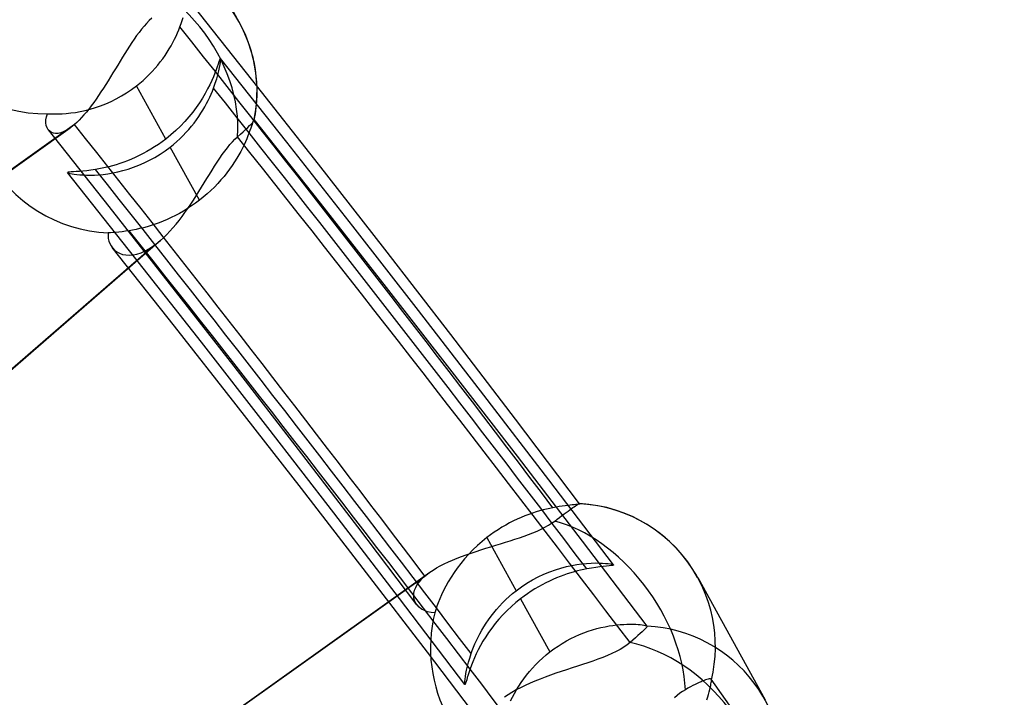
# Model space of a CAD drawing. Header units: millimetres. Extents: x -192 to 186, y -241 to 236.
# Tile 81 of 87: x 112.5 to 120.37, y 81.87 to 87.29. Entities that reach past the tile are written whole.
import ezdxf

# ---------------------------------------------------------------- set-up
doc = ezdxf.new("R2010")
doc.units = ezdxf.units.MM
doc.layers.add('MAIN-1', color=7, linetype='Continuous')
doc.layers.add('MAIN-2', color=7, linetype='Continuous')

msp = doc.modelspace()

# ---------------------------------------------------------------- linework, layer by layer
at = {"layer": 'MAIN-1'}
for centre, major_axis, start_param, end_param in [((-0.5, -0.433), (106.0539, -122.4605), 0.713724, 3.466968), ((-4.75, -4.1136), (-100.4893, 116.0351), -2.427868, -0.857072)]:
    msp.add_ellipse(centre, major_axis=major_axis, ratio=0.75, start_param=start_param, end_param=end_param, dxfattribs=at)
at = {"layer": 'MAIN-2'}
for p, q in [((113.7156, 88.2452), (114.2543, 87.267)), ((114.362, 86.8013), (113.8336, 87.4677)), ((113.5541, 87.301), (113.5332, 87.281)), ((113.7969, 87.2825), (113.8044, 87.3069)), ((113.4724, 87.2125), (113.4527, 87.1873)), ((113.4924, 87.2366), (113.4724, 87.2125)), ((113.5126, 87.2594), (113.4924, 87.2366)), ((113.5332, 87.281), (113.5126, 87.2594)), ((113.7594, 87.1827), (113.7696, 87.207)), ((113.7696, 87.207), (113.7789, 87.2309)), ((113.7789, 87.2309), (113.7885, 87.2571)), ((113.7885, 87.2571), (113.7969, 87.2825)), ((113.4142, 87.134), (113.3952, 87.1062)), ((113.4333, 87.1611), (113.4142, 87.134)), ((113.4527, 87.1873), (113.4333, 87.1611)), ((113.723, 87.107), (113.7361, 87.1326)), ((113.7361, 87.1326), (113.7482, 87.1578)), ((113.7482, 87.1578), (113.7594, 87.1827)), ((113.3575, 87.0483), (113.3387, 87.0183)), ((113.3763, 87.0776), (113.3575, 87.0483)), ((113.3952, 87.1062), (113.3763, 87.0776)), ((113.6775, 87.029), (113.6937, 87.0551)), ((113.6937, 87.0551), (113.7089, 87.0811)), ((113.7089, 87.0811), (113.723, 87.107)), ((113.3199, 86.9879), (113.3011, 86.9571)), ((113.3387, 87.0183), (113.3199, 86.9879)), ((113.6225, 86.9508), (113.6419, 86.9767)), ((113.6419, 86.9767), (113.6602, 87.0028)), ((113.6602, 87.0028), (113.6775, 87.029)), ((114.0989, 86.9738), (114.0952, 86.9643)), ((114.1016, 86.9788), (114.0989, 86.9738)), ((114.1033, 86.9793), (114.1016, 86.9788)), ((114.6339, 86.3096), (114.1033, 86.9794)), ((114.1042, 86.9746), (114.1033, 86.9793)), ((114.104, 86.9648), (114.1042, 86.9746)), ((113.2633, 86.8948), (113.2443, 86.8634)), ((113.2823, 86.926), (113.2633, 86.8948)), ((113.3011, 86.9571), (113.2823, 86.926)), ((113.5581, 86.8751), (113.5806, 86.9)), ((113.5806, 86.9), (113.6021, 86.9252)), ((113.6021, 86.9252), (113.6225, 86.9508)), ((114.0773, 86.9125), (114.0687, 86.8886)), ((114.0845, 86.9334), (114.0773, 86.9125)), ((114.0904, 86.9508), (114.0845, 86.9334)), ((114.0899, 86.8799), (114.0956, 86.9072)), ((114.0952, 86.9643), (114.0904, 86.9508)), ((114.0956, 86.9072), (114.0998, 86.9307)), ((114.0998, 86.9307), (114.1025, 86.9501)), ((114.1025, 86.9501), (114.104, 86.9648)), ((113.2252, 86.8322), (113.2061, 86.8012)), ((113.2443, 86.8634), (113.2252, 86.8322)), ((113.4846, 86.8034), (113.5101, 86.8267)), ((113.5101, 86.8267), (113.5346, 86.8506)), ((113.5346, 86.8506), (113.5581, 86.8751)), ((114.0469, 86.833), (114.0335, 86.802)), ((114.0586, 86.862), (114.0469, 86.833)), ((114.0687, 86.8886), (114.0586, 86.862)), ((114.062, 86.7802), (114.0733, 86.816)), ((114.0733, 86.816), (114.0825, 86.8493)), ((114.0825, 86.8493), (114.0899, 86.8799)), ((113.1677, 86.7405), (113.1484, 86.7108)), ((113.1869, 86.7706), (113.1677, 86.7405)), ((113.2061, 86.8012), (113.1869, 86.7706)), ((113.3929, 86.7307), (113.4315, 86.7593)), ((113.4315, 86.7593), (113.4584, 86.7809)), ((113.6656, 86.3342), (113.4315, 86.7593)), ((113.4584, 86.7809), (113.4846, 86.8034)), ((114.001, 86.7349), (113.9816, 86.6992)), ((114.0182, 86.7692), (114.001, 86.7349)), ((114.0335, 86.802), (114.0182, 86.7692)), ((114.0393, 86.7186), (114.0486, 86.7425)), ((114.0486, 86.7425), (114.062, 86.7802)), ((114.8876, 86.1328), (114.362, 86.8013)), ((113.129, 86.6819), (113.1095, 86.6536)), ((113.1484, 86.7108), (113.129, 86.6819)), ((113.229, 86.6354), (113.2709, 86.6561)), ((113.2709, 86.6561), (113.3125, 86.679)), ((113.3125, 86.679), (113.3532, 86.7039)), ((113.3532, 86.7039), (113.3929, 86.7307)), ((113.9601, 86.6626), (113.9363, 86.6253)), ((113.9816, 86.6992), (113.9601, 86.6626)), ((114.0058, 86.644), (114.0179, 86.6693)), ((114.0179, 86.6693), (114.029, 86.6942)), ((114.029, 86.6942), (114.0393, 86.7186)), ((113.0705, 86.5997), (113.051, 86.5745)), ((113.0623, 86.5738), (113.1035, 86.5862)), ((113.09, 86.6262), (113.0705, 86.5997)), ((113.1095, 86.6536), (113.09, 86.6262)), ((113.1035, 86.5862), (113.1452, 86.6005)), ((113.1452, 86.6005), (113.187, 86.6169)), ((113.187, 86.6169), (113.229, 86.6354)), ((113.9102, 86.5875), (113.8818, 86.5496)), ((113.9363, 86.6253), (113.9102, 86.5875)), ((113.9634, 86.5664), (113.9785, 86.5925)), ((113.9785, 86.5925), (113.9926, 86.6184)), ((113.9926, 86.6184), (114.0058, 86.644)), ((112.7085, 86.4875), (112.7124, 86.5117)), ((112.7124, 86.5117), (112.7202, 86.5372)), ((112.7202, 86.5372), (112.7466, 86.5359)), ((112.7466, 86.5359), (112.775, 86.5353)), ((112.775, 86.5353), (112.8051, 86.5355)), ((112.8051, 86.5355), (112.8372, 86.5368)), ((112.8372, 86.5368), (112.8711, 86.5392)), ((112.8711, 86.5392), (112.9066, 86.5429)), ((112.9066, 86.5429), (112.9437, 86.5481)), ((112.9437, 86.5481), (112.9821, 86.5549)), ((112.9931, 86.5064), (112.9741, 86.4864)), ((112.9821, 86.5549), (113.0217, 86.5634)), ((113.0123, 86.5277), (112.9931, 86.5064)), ((113.0316, 86.5504), (113.0123, 86.5277)), ((113.0217, 86.5634), (113.0623, 86.5738)), ((113.051, 86.5745), (113.0316, 86.5504)), ((113.8512, 86.5119), (113.8182, 86.4746)), ((113.8818, 86.5496), (113.8512, 86.5119)), ((113.9115, 86.4879), (113.9298, 86.514)), ((113.9298, 86.514), (113.9471, 86.5403)), ((113.9471, 86.5403), (113.9634, 86.5664)), ((106.546, 81.9026), (112.9013, 86.4232)), ((112.9366, 86.4512), (106.5855, 81.9335)), ((112.7082, 86.4648), (112.7085, 86.4875)), ((112.7113, 86.4438), (112.7082, 86.4648)), ((112.7176, 86.4251), (112.7113, 86.4438)), ((112.7271, 86.4091), (112.7176, 86.4251)), ((112.9011, 86.4231), (112.8753, 86.4064)), ((112.9069, 86.4273), (112.9011, 86.4231)), ((112.9127, 86.4317), (112.9069, 86.4273)), ((112.9186, 86.4363), (112.9127, 86.4317)), ((112.9246, 86.4411), (112.9186, 86.4363)), ((112.9306, 86.446), (112.9246, 86.4411)), ((112.9366, 86.4512), (112.9306, 86.446)), ((112.9553, 86.468), (112.9366, 86.4512)), ((112.9741, 86.4864), (112.9553, 86.468)), ((113.7831, 86.4378), (113.7456, 86.4018)), ((113.8182, 86.4746), (113.7831, 86.4378)), ((113.8502, 86.4111), (113.8716, 86.4364)), ((113.8716, 86.4364), (113.8921, 86.462)), ((113.8921, 86.462), (113.9115, 86.4879)), ((114.3046, 86.4105), (114.3221, 86.4271)), ((114.3221, 86.4271), (114.3369, 86.4417)), ((114.3369, 86.4417), (114.3489, 86.4542)), ((114.3455, 86.4204), (114.3389, 86.402)), ((114.3513, 86.4371), (114.3455, 86.4204)), ((114.3489, 86.4542), (114.3584, 86.4649)), ((114.3563, 86.4518), (114.3513, 86.4371)), ((114.3606, 86.4644), (114.3563, 86.4518)), ((114.3584, 86.4649), (114.3659, 86.4742)), ((114.3643, 86.4747), (114.3606, 86.4644)), ((114.3673, 86.4827), (114.3643, 86.4747)), ((114.3659, 86.4742), (114.3709, 86.4819)), ((114.3697, 86.4882), (114.3673, 86.4827)), ((114.3715, 86.4911), (114.3697, 86.4882)), ((114.3709, 86.4819), (114.3732, 86.4875)), ((114.3729, 86.4912), (114.3715, 86.4911)), ((114.9032, 85.8209), (114.3728, 86.4912)), ((114.3729, 86.4911), (114.3729, 86.4912)), ((114.373, 86.4909), (114.3729, 86.4911)), ((114.3731, 86.4908), (114.373, 86.4909)), ((114.3732, 86.4906), (114.3731, 86.4908)), ((114.3732, 86.4905), (114.3732, 86.4906)), ((114.3732, 86.4903), (114.3732, 86.4905)), ((114.3733, 86.4899), (114.3732, 86.4903)), ((114.3732, 86.4875), (114.3733, 86.488)), ((114.3734, 86.4895), (114.3733, 86.4899)), ((114.3733, 86.488), (114.3734, 86.4885)), ((114.3734, 86.489), (114.3734, 86.4895)), ((114.3734, 86.4885), (114.3734, 86.489)), ((112.7385, 86.397), (112.7271, 86.4091)), ((113.2134, 85.7951), (112.7284, 86.4074)), ((112.7522, 86.3877), (112.7385, 86.397)), ((112.7681, 86.3817), (112.7522, 86.3877)), ((112.786, 86.3791), (112.7681, 86.3817)), ((112.8059, 86.3801), (112.786, 86.3791)), ((112.8275, 86.3849), (112.8059, 86.3801)), ((112.8508, 86.3937), (112.8275, 86.3849)), ((112.8753, 86.4064), (112.8508, 86.3937)), ((113.7064, 86.3672), (113.6656, 86.3342)), ((113.7456, 86.4018), (113.7064, 86.3672)), ((113.7796, 86.3377), (113.8041, 86.3617)), ((113.8041, 86.3617), (113.8277, 86.3861)), ((113.8277, 86.3861), (113.8502, 86.4111)), ((114.2196, 86.334), (114.2399, 86.3527)), ((114.2399, 86.3527), (114.2629, 86.3728)), ((114.2629, 86.3728), (114.2847, 86.3923)), ((114.2847, 86.3923), (114.3046, 86.4105)), ((114.323, 86.3605), (114.3136, 86.3377)), ((114.3314, 86.382), (114.323, 86.3605)), ((114.3389, 86.402), (114.3314, 86.382)), ((113.5772, 86.2718), (113.5466, 86.2527)), ((113.6072, 86.2917), (113.5772, 86.2718)), ((113.6367, 86.3125), (113.6072, 86.2917)), ((113.6656, 86.3342), (113.6367, 86.3125)), ((113.6614, 86.241), (113.7008, 86.2702)), ((113.7008, 86.2702), (113.7278, 86.2918)), ((113.9349, 85.8451), (113.7008, 86.2702)), ((113.7278, 86.2918), (113.7541, 86.3143)), ((113.7541, 86.3143), (113.7796, 86.3377)), ((114.1381, 86.2386), (114.1584, 86.2653)), ((114.1584, 86.2653), (114.1789, 86.2903)), ((114.1789, 86.2903), (114.1993, 86.3132)), ((114.1993, 86.3132), (114.2196, 86.334)), ((114.2791, 86.2628), (114.2652, 86.2361)), ((114.2917, 86.2887), (114.2791, 86.2628)), ((114.3032, 86.3137), (114.2917, 86.2887)), ((114.3136, 86.3377), (114.3032, 86.3137)), ((115.1617, 85.6378), (114.6339, 86.3096)), ((113.4227, 86.1875), (113.3918, 86.1738)), ((113.4537, 86.2021), (113.4227, 86.1875)), ((113.4847, 86.2179), (113.4537, 86.2021)), ((113.5157, 86.2348), (113.4847, 86.2179)), ((113.5466, 86.2527), (113.5157, 86.2348)), ((113.5365, 86.1651), (113.579, 86.1883)), ((113.579, 86.1883), (113.6208, 86.2137)), ((113.6208, 86.2137), (113.6614, 86.241)), ((114.0974, 86.1809), (114.1177, 86.2104)), ((114.1177, 86.2104), (114.1381, 86.2386)), ((114.2502, 86.2087), (114.2338, 86.1808)), ((114.2652, 86.2361), (114.2502, 86.2087)), ((113.1841, 86.1066), (113.1567, 86.1007)), ((113.2122, 86.1134), (113.1841, 86.1066)), ((113.241, 86.1211), (113.2122, 86.1134)), ((113.2703, 86.1297), (113.241, 86.1211)), ((113.3001, 86.1392), (113.2703, 86.1297)), ((113.3304, 86.1497), (113.3001, 86.1392)), ((113.361, 86.1613), (113.3304, 86.1497)), ((113.3918, 86.1738), (113.361, 86.1613)), ((113.3655, 86.0947), (113.408, 86.109)), ((113.408, 86.109), (113.4508, 86.1255)), ((113.4508, 86.1255), (113.4937, 86.1442)), ((113.4937, 86.1442), (113.5365, 86.1651)), ((114.0364, 86.0857), (114.0568, 86.1183)), ((114.0568, 86.1183), (114.0771, 86.1501)), ((114.0771, 86.1501), (114.0974, 86.1809)), ((114.1972, 86.1237), (114.1768, 86.0947)), ((114.2162, 86.1524), (114.1972, 86.1237)), ((114.2338, 86.1808), (114.2162, 86.1524)), ((115.4173, 85.4531), (114.8876, 86.1328)), ((112.8817, 86.0684), (112.8809, 86.0665)), ((112.8809, 86.0665), (112.8843, 86.0643)), ((113.4174, 85.3893), (112.881, 86.0663)), ((112.8871, 86.0699), (112.8817, 86.0684)), ((112.8843, 86.0643), (112.8915, 86.0618)), ((112.8969, 86.0712), (112.8871, 86.0699)), ((112.8915, 86.0618), (112.9025, 86.0591)), ((112.9109, 86.0723), (112.8969, 86.0712)), ((112.9025, 86.0591), (112.917, 86.0564)), ((112.9288, 86.0733), (112.9109, 86.0723)), ((112.917, 86.0564), (112.9348, 86.0536)), ((112.9504, 86.0746), (112.9288, 86.0733)), ((112.9348, 86.0536), (112.9556, 86.0511)), ((112.9755, 86.0762), (112.9504, 86.0746)), ((112.9556, 86.0511), (112.9792, 86.0489)), ((113.0037, 86.0784), (112.9755, 86.0762)), ((112.9792, 86.0489), (113.0052, 86.0473)), ((113.0347, 86.0815), (113.0037, 86.0784)), ((113.0052, 86.0473), (113.0334, 86.0463)), ((113.0334, 86.0463), (113.0636, 86.0463)), ((113.0684, 86.0856), (113.0347, 86.0815)), ((113.0636, 86.0463), (113.0957, 86.0472)), ((113.1044, 86.091), (113.0684, 86.0856)), ((113.0957, 86.0472), (113.1297, 86.0492)), ((113.1301, 86.0955), (113.1044, 86.091)), ((113.1297, 86.0492), (113.1656, 86.0526)), ((113.1567, 86.1007), (113.1301, 86.0955)), ((113.1656, 86.0526), (113.203, 86.0575)), ((113.203, 86.0575), (113.2419, 86.064)), ((113.2419, 86.064), (113.2821, 86.0722)), ((113.2821, 86.0722), (113.3234, 86.0824)), ((113.3234, 86.0824), (113.3655, 86.0947)), ((113.9951, 86.0186), (114.0158, 86.0524)), ((114.0158, 86.0524), (114.0364, 86.0857)), ((114.1319, 86.0365), (114.1075, 86.0076)), ((114.1551, 86.0656), (114.1319, 86.0365)), ((114.1768, 86.0947), (114.1551, 86.0656)), ((113.9318, 85.9157), (113.9531, 85.9501)), ((113.9531, 85.9501), (113.9742, 85.9845)), ((113.9742, 85.9845), (113.9951, 86.0186)), ((114.0548, 85.9511), (114.0266, 85.9236)), ((114.0818, 85.9792), (114.0548, 85.9511)), ((114.1075, 86.0076), (114.0818, 85.9792)), ((113.888, 85.8472), (113.9101, 85.8813)), ((113.9101, 85.8813), (113.9318, 85.9157)), ((113.9665, 85.8704), (113.9349, 85.8451)), ((113.9972, 85.8966), (113.9665, 85.8704)), ((114.0266, 85.9236), (113.9972, 85.8966)), ((113.696, 85.1809), (113.2134, 85.7951)), ((113.873, 85.8002), (113.8412, 85.7793)), ((113.8429, 85.7799), (113.8657, 85.8133)), ((113.8657, 85.8133), (113.888, 85.8472)), ((113.9042, 85.8221), (113.873, 85.8002)), ((113.9349, 85.8451), (113.9042, 85.8221)), ((115.431, 85.1489), (114.9032, 85.8209)), ((113.7433, 85.7232), (113.7103, 85.7068)), ((113.7762, 85.7407), (113.7433, 85.7232)), ((113.7723, 85.6837), (113.7962, 85.7149)), ((113.8089, 85.7595), (113.7762, 85.7407)), ((113.7962, 85.7149), (113.8198, 85.747)), ((113.8412, 85.7793), (113.8089, 85.7595)), ((113.8198, 85.747), (113.8429, 85.7799)), ((113.5174, 85.6339), (113.487, 85.6256)), ((113.5485, 85.6432), (113.5174, 85.6339)), ((113.5802, 85.6537), (113.5485, 85.6432)), ((113.6123, 85.6652), (113.5802, 85.6537)), ((113.6448, 85.6779), (113.6123, 85.6652)), ((113.6774, 85.6918), (113.6448, 85.6779)), ((113.7103, 85.7068), (113.6774, 85.6918)), ((113.7236, 85.6246), (113.7481, 85.6535)), ((113.7481, 85.6535), (113.7723, 85.6837)), ((115.6866, 84.964), (115.1617, 85.6378)), ((113.2064, 85.5846), (113.2052, 85.5619)), ((113.2052, 85.5619), (113.2071, 85.54)), ((113.2248, 85.5857), (113.2064, 85.5846)), ((113.2453, 85.5871), (113.2248, 85.5857)), ((113.2678, 85.5888), (113.2453, 85.5871)), ((113.292, 85.5911), (113.2678, 85.5888)), ((113.3178, 85.5939), (113.292, 85.5911)), ((113.3454, 85.5975), (113.3178, 85.5939)), ((113.3745, 85.602), (113.3454, 85.5975)), ((113.4011, 85.6066), (113.3745, 85.602)), ((113.4287, 85.6121), (113.4011, 85.6066)), ((113.4574, 85.6184), (113.4287, 85.6121)), ((113.487, 85.6256), (113.4574, 85.6184)), ((113.6486, 85.5463), (113.6738, 85.5709)), ((113.6738, 85.5709), (113.6988, 85.597)), ((113.6988, 85.597), (113.7236, 85.6246)), ((109.934, 82.3322), (113.5716, 85.4825)), ((113.623, 85.5232), (109.9793, 82.3676)), ((113.2071, 85.54), (113.2118, 85.519)), ((113.2118, 85.519), (113.2191, 85.4993)), ((113.2191, 85.4993), (113.229, 85.4808)), ((113.229, 85.4808), (113.2413, 85.4639)), ((113.5366, 85.4594), (113.5716, 85.4825)), ((113.5716, 85.4825), (113.5802, 85.4888)), ((113.5802, 85.4888), (113.5887, 85.4952)), ((113.5887, 85.4952), (113.5973, 85.5019)), ((113.5973, 85.5019), (113.6059, 85.5088)), ((113.6059, 85.5088), (113.6146, 85.516)), ((113.6146, 85.516), (113.6232, 85.5233)), ((113.6232, 85.5233), (113.6486, 85.5463)), ((113.7349, 84.8397), (113.2389, 85.4668)), ((113.2413, 85.4639), (113.2575, 85.4473)), ((113.2575, 85.4473), (113.2763, 85.433)), ((113.2763, 85.433), (113.2976, 85.4215)), ((113.2976, 85.4215), (113.3214, 85.413)), ((113.3214, 85.413), (113.3473, 85.4079)), ((113.3473, 85.4079), (113.3751, 85.4064)), ((113.3751, 85.4064), (113.4047, 85.4087)), ((113.4047, 85.4087), (113.4358, 85.4151)), ((113.4358, 85.4151), (113.4685, 85.4256)), ((113.4685, 85.4256), (113.5022, 85.4405)), ((113.5022, 85.4405), (113.5366, 85.4594)), ((115.9441, 84.7713), (115.4173, 85.4531)), ((113.9511, 84.7103), (113.4174, 85.3893)), ((114.2124, 84.5181), (113.696, 85.1809)), ((115.956, 84.4749), (115.431, 85.1489)), ((116.2089, 84.2883), (115.6866, 84.964)), ((114.2285, 84.2109), (113.7349, 84.8397)), ((116.4609, 84.0966), (115.9441, 84.7713)), ((114.4819, 84.0291), (113.9511, 84.7103)), ((114.7262, 83.8534), (114.2124, 84.5181)), ((116.4784, 83.7991), (115.956, 84.4749)), ((116.7283, 83.6105), (116.2089, 84.2883)), ((114.7511, 83.54), (114.2285, 84.2109)), ((116.9747, 83.4198), (116.4609, 84.0966)), ((115.0098, 83.3459), (114.4819, 84.0291)), ((115.2009, 83.2339), (114.7262, 83.8534)), ((116.9981, 83.1213), (116.4784, 83.7991)), ((117.2449, 82.9308), (116.7283, 83.6105)), ((115.2712, 82.8672), (114.7511, 83.54)), ((116.626, 83.3537), (116.5968, 83.3443)), ((116.6545, 83.3622), (116.626, 83.3537)), ((116.6824, 83.3699), (116.6545, 83.3622)), ((116.7095, 83.3766), (116.6824, 83.3699)), ((116.7357, 83.3826), (116.7095, 83.3766)), ((116.7611, 83.3879), (116.7357, 83.3826)), ((116.7872, 83.3927), (116.7611, 83.3879)), ((116.8121, 83.3968), (116.7872, 83.3927)), ((116.8357, 83.4003), (116.8121, 83.3968)), ((116.8579, 83.4033), (116.8357, 83.4003)), ((116.8506, 83.3377), (116.8672, 83.35)), ((116.8786, 83.4057), (116.8579, 83.4033)), ((116.8672, 83.35), (116.8826, 83.3612)), ((116.8976, 83.4078), (116.8786, 83.4057)), ((116.8826, 83.3612), (116.8966, 83.3713)), ((116.8966, 83.3713), (116.9091, 83.3802)), ((116.9148, 83.4095), (116.8976, 83.4078)), ((116.9091, 83.3802), (116.9207, 83.3883)), ((116.9301, 83.411), (116.9148, 83.4095)), ((116.9207, 83.3883), (116.9315, 83.3957)), ((116.9434, 83.4124), (116.9301, 83.411)), ((116.9315, 83.3957), (116.9414, 83.4023)), ((116.9414, 83.4023), (116.9501, 83.408)), ((116.9545, 83.4137), (116.9434, 83.4124)), ((116.9501, 83.408), (116.9575, 83.4125)), ((116.9633, 83.415), (116.9545, 83.4137)), ((116.9575, 83.4125), (116.9635, 83.416)), ((116.9696, 83.4163), (116.9633, 83.415)), ((116.9635, 83.416), (116.9683, 83.4184)), ((116.9683, 83.4184), (116.9717, 83.4198)), ((116.9736, 83.4176), (116.9696, 83.4163)), ((116.9717, 83.4198), (116.9738, 83.4202)), ((116.9749, 83.4192), (116.9736, 83.4176)), ((116.9738, 83.4202), (116.974, 83.4202)), ((116.974, 83.4202), (116.9742, 83.4201)), ((116.9742, 83.4201), (116.9744, 83.4201)), ((116.9744, 83.4201), (116.9745, 83.42)), ((116.9745, 83.42), (116.9746, 83.4199)), ((116.9746, 83.4199), (116.9747, 83.4198)), ((116.9747, 83.4198), (116.9748, 83.4197)), ((116.9748, 83.4197), (116.9748, 83.4196)), ((116.9748, 83.4196), (116.9749, 83.4195)), ((116.9749, 83.4195), (116.9749, 83.4194)), ((116.9749, 83.4194), (116.9749, 83.4193)), ((116.9749, 83.4193), (116.9749, 83.4192)), ((115.5348, 82.6607), (115.0098, 83.3459)), ((116.4452, 83.2816), (116.4144, 83.2659)), ((116.4759, 83.2962), (116.4452, 83.2816)), ((116.5066, 83.3098), (116.4759, 83.2962)), ((116.537, 83.3224), (116.5066, 83.3098)), ((116.5671, 83.3338), (116.537, 83.3224)), ((116.5968, 83.3443), (116.5671, 83.3338)), ((116.7509, 83.2636), (116.775, 83.2809)), ((116.775, 83.2809), (116.7947, 83.2959)), ((116.7947, 83.2959), (116.8141, 83.3105)), ((116.8141, 83.3105), (116.8328, 83.3245)), ((116.8328, 83.3245), (116.8506, 83.3377)), ((115.6731, 82.6127), (115.2009, 83.2339)), ((116.292, 83.1919), (116.2622, 83.1708)), ((116.3223, 83.2121), (116.292, 83.1919)), ((116.3529, 83.2311), (116.3223, 83.2121)), ((116.3836, 83.249), (116.3529, 83.2311)), ((116.4144, 83.2659), (116.3836, 83.249)), ((116.6007, 83.1863), (116.634, 83.2005)), ((116.634, 83.2005), (116.666, 83.2153)), ((116.666, 83.2153), (116.6963, 83.2309)), ((116.6963, 83.2309), (116.7246, 83.2469)), ((116.7246, 83.2469), (116.7509, 83.2636)), ((116.1942, 83.1174), (116.1568, 83.0845)), ((116.2331, 83.1489), (116.1942, 83.1174)), ((116.2622, 83.1708), (116.2331, 83.1489)), ((116.2331, 83.1489), (116.4672, 82.7239)), ((116.3816, 83.1113), (116.4198, 83.1231)), ((116.4198, 83.1231), (116.4574, 83.135)), ((116.4574, 83.135), (116.4944, 83.1472)), ((116.4944, 83.1472), (116.5307, 83.1598)), ((116.5307, 83.1598), (116.5662, 83.1728)), ((116.5662, 83.1728), (116.6007, 83.1863)), ((117.5152, 82.4416), (116.9981, 83.1213)), ((116.1208, 83.0502), (116.0866, 83.0148)), ((116.1071, 83.0257), (116.1461, 83.0387)), ((116.1568, 83.0845), (116.1208, 83.0502)), ((116.1461, 83.0387), (116.1854, 83.0514)), ((116.1854, 83.0514), (116.2249, 83.0637)), ((116.2249, 83.0637), (116.2644, 83.0758)), ((116.2644, 83.0758), (116.3038, 83.0877)), ((116.3038, 83.0877), (116.3429, 83.0995)), ((116.3429, 83.0995), (116.3816, 83.1113)), ((115.925, 82.9544), (115.9593, 82.9696)), ((115.9593, 82.9696), (115.9947, 82.9843)), ((115.9947, 82.9843), (116.0313, 82.9985)), ((116.0545, 82.9788), (116.0244, 82.9424)), ((116.0313, 82.9985), (116.0688, 83.0123)), ((116.0866, 83.0148), (116.0545, 82.9788)), ((116.0688, 83.0123), (116.1071, 83.0257)), ((115.778, 82.8719), (115.8036, 82.8892)), ((115.8036, 82.8892), (115.8312, 82.9061)), ((115.8312, 82.9061), (115.8607, 82.9226)), ((115.8607, 82.9226), (115.8921, 82.9388)), ((115.8921, 82.9388), (115.925, 82.9544)), ((115.9965, 82.9057), (115.9705, 82.8689)), ((116.0244, 82.9424), (115.9965, 82.9057)), ((116.7351, 82.8752), (116.7804, 82.8915)), ((116.7804, 82.8915), (116.8251, 82.9054)), ((116.8251, 82.9054), (116.8688, 82.9169)), ((116.8688, 82.9169), (116.9115, 82.9263)), ((116.9115, 82.9263), (116.9527, 82.9336)), ((116.9566, 82.882), (116.9302, 82.8749)), ((116.9527, 82.9336), (116.9923, 82.9391)), ((116.9822, 82.8883), (116.9566, 82.882)), ((117.0071, 82.8939), (116.9822, 82.8883)), ((116.9923, 82.9391), (117.0299, 82.9428)), ((117.0312, 82.8989), (117.0071, 82.8939)), ((117.0299, 82.9428), (117.0656, 82.945)), ((117.0686, 82.9056), (117.0312, 82.8989)), ((117.0656, 82.945), (117.0989, 82.9459)), ((117.1034, 82.9109), (117.0686, 82.9056)), ((117.0989, 82.9459), (117.1296, 82.9457)), ((117.1352, 82.915), (117.1034, 82.9109)), ((117.1296, 82.9457), (117.1574, 82.9447)), ((117.1638, 82.9183), (117.1352, 82.915)), ((117.1574, 82.9447), (117.1819, 82.9429)), ((117.1887, 82.9208), (117.1638, 82.9183)), ((117.1819, 82.9429), (117.2029, 82.9406)), ((117.2096, 82.9228), (117.1887, 82.9208)), ((117.2029, 82.9406), (117.2199, 82.9382)), ((117.2259, 82.9247), (117.2096, 82.9228)), ((117.2199, 82.9382), (117.2327, 82.9356)), ((117.2375, 82.9265), (117.2259, 82.9247)), ((117.2327, 82.9356), (117.2411, 82.9331)), ((117.2439, 82.9285), (117.2375, 82.9265)), ((117.2411, 82.9331), (117.245, 82.9307)), ((117.245, 82.9307), (117.2439, 82.9285)), ((109.3872, 78.3231), (115.7382, 82.8408)), ((109.4225, 78.3511), (115.7777, 82.8717)), ((115.7576, 82.2331), (115.2712, 82.8672)), ((115.6936, 82.7953), (115.714, 82.8181)), ((115.714, 82.8181), (115.7382, 82.8408)), ((115.7382, 82.8408), (115.7444, 82.8461)), ((115.7444, 82.8461), (115.7508, 82.8513)), ((115.7508, 82.8513), (115.7573, 82.8565)), ((115.7573, 82.8565), (115.764, 82.8616)), ((115.764, 82.8616), (115.7709, 82.8668)), ((115.7709, 82.8668), (115.778, 82.8719)), ((115.9467, 82.8323), (115.9249, 82.7961)), ((115.9705, 82.8689), (115.9467, 82.8323)), ((116.5536, 82.7842), (116.5986, 82.8109)), ((116.5986, 82.8109), (116.6441, 82.8349)), ((116.6441, 82.8349), (116.6896, 82.8563)), ((116.6896, 82.8563), (116.7351, 82.8752)), ((116.7323, 82.801), (116.7031, 82.7867)), ((116.7614, 82.8144), (116.7323, 82.801)), ((116.7905, 82.8268), (116.7614, 82.8144)), ((116.8193, 82.8383), (116.7905, 82.8268)), ((116.8477, 82.8487), (116.8193, 82.8383)), ((116.8757, 82.8583), (116.8477, 82.8487)), ((116.9033, 82.867), (116.8757, 82.8583)), ((116.9302, 82.8749), (116.9033, 82.867)), ((117.918, 82.8296), (118.4566, 81.8515)), ((115.6501, 82.7059), (115.6554, 82.7278)), ((115.6554, 82.7278), (115.6644, 82.7501)), ((115.6644, 82.7501), (115.6771, 82.7726)), ((115.6771, 82.7726), (115.6936, 82.7953)), ((115.8873, 82.7257), (115.8713, 82.692)), ((115.9052, 82.7604), (115.8873, 82.7257)), ((115.9249, 82.7961), (115.9052, 82.7604)), ((116.4389, 82.7012), (116.4672, 82.7239)), ((116.4672, 82.7239), (116.5097, 82.7551)), ((116.5097, 82.7551), (116.5536, 82.7842)), ((116.5868, 82.7198), (116.5582, 82.7006)), ((116.6157, 82.738), (116.5868, 82.7198)), ((116.6447, 82.7552), (116.6157, 82.738)), ((116.6739, 82.7715), (116.6447, 82.7552)), ((116.7031, 82.7867), (116.6739, 82.7715)), ((116.0569, 81.9735), (115.5348, 82.6607)), ((115.6484, 82.6848), (115.6501, 82.7059)), ((115.6502, 82.6645), (115.6484, 82.6848)), ((115.6553, 82.6453), (115.6502, 82.6645)), ((115.6636, 82.6273), (115.6553, 82.6453)), ((115.8571, 82.6596), (115.8446, 82.6287)), ((115.8713, 82.692), (115.8571, 82.6596)), ((116.3588, 82.6275), (116.3846, 82.6529)), ((116.3846, 82.6529), (116.4114, 82.6775)), ((116.4114, 82.6775), (116.4389, 82.7012)), ((116.5025, 82.6598), (116.4649, 82.6294)), ((116.53, 82.6806), (116.5025, 82.6598)), ((116.5025, 82.6598), (116.7365, 82.2347)), ((116.5582, 82.7006), (116.53, 82.6806)), ((115.6747, 82.6106), (115.6636, 82.6273)), ((115.6912, 82.5931), (115.6747, 82.6106)), ((115.711, 82.578), (115.6912, 82.5931)), ((115.7338, 82.5657), (115.711, 82.578)), ((115.7591, 82.5563), (115.7338, 82.5657)), ((115.8242, 82.5725), (115.8161, 82.5477)), ((115.8337, 82.5996), (115.8242, 82.5725)), ((115.8446, 82.6287), (115.8337, 82.5996)), ((116.2879, 82.5479), (116.3104, 82.5749)), ((116.3104, 82.5749), (116.334, 82.6015)), ((116.334, 82.6015), (116.3588, 82.6275)), ((116.3939, 82.5648), (116.3607, 82.5308)), ((116.4286, 82.5977), (116.3939, 82.5648)), ((116.4649, 82.6294), (116.4286, 82.5977)), ((115.7866, 82.5502), (115.7591, 82.5563)), ((115.8161, 82.5477), (115.7866, 82.5502)), ((116.2273, 82.4648), (116.2464, 82.4927)), ((116.2464, 82.4927), (116.2666, 82.5205)), ((116.2666, 82.5205), (116.2879, 82.5479)), ((116.3293, 82.4961), (116.3, 82.4611)), ((116.3607, 82.5308), (116.3293, 82.4961)), ((116.1771, 82.3806), (116.1926, 82.4085)), ((116.1926, 82.4085), (116.2094, 82.4366)), ((116.2094, 82.4366), (116.2273, 82.4648)), ((116.2726, 82.4258), (116.2472, 82.3904)), ((116.3, 82.4611), (116.2726, 82.4258)), ((117.0437, 82.4003), (117.0779, 82.4114)), ((117.0779, 82.4114), (117.1117, 82.4211)), ((117.1117, 82.4211), (117.145, 82.4295)), ((117.145, 82.4295), (117.1776, 82.4366)), ((117.1776, 82.4366), (117.2095, 82.4425)), ((117.2095, 82.4425), (117.2404, 82.4472)), ((117.2404, 82.4472), (117.2704, 82.4509)), ((117.2704, 82.4509), (117.2992, 82.4537)), ((117.2992, 82.4537), (117.3268, 82.4555)), ((117.3268, 82.4555), (117.353, 82.4566)), ((117.353, 82.4566), (117.3777, 82.4569)), ((117.3777, 82.4569), (117.4009, 82.4566)), ((117.4009, 82.4566), (117.4224, 82.4558)), ((117.4224, 82.4558), (117.442, 82.4546)), ((117.442, 82.4546), (117.4596, 82.4531)), ((117.4596, 82.4531), (117.4751, 82.4512)), ((117.4861, 82.4073), (117.4736, 82.3954)), ((117.4751, 82.4512), (117.4883, 82.4493)), ((117.4963, 82.4173), (117.4861, 82.4073)), ((117.4883, 82.4493), (117.499, 82.4473)), ((117.5046, 82.4259), (117.4963, 82.4173)), ((117.499, 82.4473), (117.5071, 82.4454)), ((117.5107, 82.4329), (117.5046, 82.4259)), ((117.5071, 82.4454), (117.5125, 82.4435)), ((117.5144, 82.4379), (117.5107, 82.4329)), ((117.5125, 82.4435), (117.5152, 82.4417)), ((117.5155, 82.4409), (117.5144, 82.4379)), ((117.5152, 82.4417), (117.5153, 82.4416)), ((117.5153, 82.4416), (117.5154, 82.4414)), ((117.5154, 82.4414), (117.5154, 82.4413)), ((117.5154, 82.4413), (117.5155, 82.4412)), ((117.5155, 82.4412), (117.5155, 82.4411)), ((117.5155, 82.4411), (117.5155, 82.4409)), ((116.1374, 82.2987), (116.1495, 82.3256)), ((116.1495, 82.3256), (116.1627, 82.3529)), ((116.1627, 82.3529), (116.1771, 82.3806)), ((116.2236, 82.3552), (116.202, 82.3202)), ((116.2472, 82.3904), (116.2236, 82.3552)), ((116.8699, 82.3228), (116.9046, 82.3414)), ((116.9046, 82.3414), (116.9395, 82.3584)), ((116.9395, 82.3584), (116.9744, 82.3739)), ((116.9744, 82.3739), (117.0092, 82.3878)), ((117.0092, 82.3878), (117.0437, 82.4003)), ((117.3998, 82.329), (117.3773, 82.3095)), ((117.4212, 82.3479), (117.3998, 82.329)), ((117.4409, 82.3655), (117.4212, 82.3479)), ((117.4585, 82.3814), (117.4409, 82.3655)), ((117.4736, 82.3954), (117.4585, 82.3814)), ((116.1072, 82.2214), (116.1162, 82.2465)), ((116.1162, 82.2465), (116.1263, 82.2723)), ((116.1263, 82.2723), (116.1374, 82.2987)), ((116.1644, 82.2519), (116.1482, 82.2191)), ((116.1823, 82.2857), (116.1644, 82.2519)), ((116.202, 82.3202), (116.1823, 82.2857)), ((116.7365, 82.2347), (116.7689, 82.2588)), ((116.7689, 82.2588), (116.8019, 82.2815)), ((116.8019, 82.2815), (116.8356, 82.3029)), ((116.8356, 82.3029), (116.8699, 82.3228)), ((117.2976, 82.2545), (117.2661, 82.2377)), ((117.3267, 82.2721), (117.2976, 82.2545)), ((117.3534, 82.2904), (117.3267, 82.2721)), ((117.3773, 82.3095), (117.3534, 82.2904)), ((116.2416, 81.5973), (115.7576, 82.2331)), ((116.0857, 82.1521), (116.0955, 82.1859)), ((116.0955, 82.1859), (116.1072, 82.2214)), ((116.1337, 82.1873), (116.1208, 82.1569)), ((116.1482, 82.2191), (116.1337, 82.1873)), ((116.6498, 82.1598), (116.6777, 82.1857)), ((116.6777, 82.1857), (116.7067, 82.2108)), ((116.7067, 82.2108), (116.7365, 82.2347)), ((117.1206, 82.1764), (117.0807, 82.1623)), ((117.1593, 82.191), (117.1206, 82.1764)), ((117.1966, 82.2059), (117.1593, 82.191)), ((117.2324, 82.2215), (117.1966, 82.2059)), ((117.2661, 82.2377), (117.2324, 82.2215)), ((116.0655, 82.0628), (116.0707, 82.0902)), ((116.0707, 82.0902), (116.0774, 82.12)), ((116.0774, 82.12), (116.0857, 82.1521)), ((116.0995, 82.1006), (116.0907, 82.0751)), ((116.1094, 82.1279), (116.0995, 82.1006)), ((116.1208, 82.1569), (116.1094, 82.1279)), ((116.573, 82.0779), (116.5974, 82.1058)), ((116.5974, 82.1058), (116.623, 82.1331)), ((116.623, 82.1331), (116.6498, 82.1598)), ((116.8707, 82.0931), (116.8277, 82.0789)), ((116.9136, 82.1071), (116.8707, 82.0931)), ((116.9562, 82.1209), (116.9136, 82.1071)), ((116.9983, 82.1347), (116.9562, 82.1209)), ((117.0399, 82.1484), (116.9983, 82.1347)), ((117.0807, 82.1623), (117.0399, 82.1484)), ((116.0568, 82), (116.0586, 82.0173)), ((116.0586, 82.0173), (116.0615, 82.0384)), ((116.0615, 82.0384), (116.0655, 82.0628)), ((116.0715, 82.0128), (116.067, 81.9978)), ((116.0768, 82.031), (116.0715, 82.0128)), ((116.0832, 82.0518), (116.0768, 82.031)), ((116.0907, 82.0751), (116.0832, 82.0518)), ((116.5071, 81.9912), (116.5278, 82.0205)), ((116.5278, 82.0205), (116.5498, 82.0494)), ((116.5498, 82.0494), (116.573, 82.0779)), ((116.6582, 82.018), (116.6175, 82.0016)), ((116.6998, 82.034), (116.6582, 82.018)), ((116.742, 82.0494), (116.6998, 82.034)), ((116.7847, 82.0643), (116.742, 82.0494)), ((116.8277, 82.0789), (116.7847, 82.0643)), ((117.9818, 82.012), (117.9703, 82.0077)), ((117.9921, 82.0153), (117.9818, 82.012)), ((118.0012, 82.0177), (117.9921, 82.0153)), ((118.0089, 82.0192), (118.0012, 82.0177)), ((118.0152, 82.0197), (118.0089, 82.0192)), ((118.0202, 82.0193), (118.0152, 82.0197)), ((118.0239, 82.0182), (118.0202, 82.0193)), ((118.0264, 82.0161), (118.0239, 82.0182)), ((118.0268, 82.0155), (118.0264, 82.0161)), ((123.601, 74.1206), (118.0265, 82.016)), ((118.0271, 82.0149), (118.0268, 82.0155)), ((118.0274, 82.0142), (118.0271, 82.0149)), ((118.0276, 82.0135), (118.0274, 82.0142)), ((118.0278, 82.0127), (118.0276, 82.0135)), ((118.0279, 82.0119), (118.0278, 82.0127)), ((118.0279, 82.0068), (118.0279, 82.0119)), ((116.056, 81.9867), (116.0568, 82)), ((116.0561, 81.9778), (116.056, 81.9867)), ((116.0569, 81.9735), (116.0561, 81.9778)), ((116.0584, 81.9738), (116.0569, 81.9735)), ((116.0605, 81.9781), (116.0584, 81.9738)), ((116.0634, 81.9861), (116.0605, 81.9781)), ((116.067, 81.9978), (116.0634, 81.9861)), ((116.4527, 81.9029), (116.4695, 81.9323)), ((116.5027, 81.9492), (116.4673, 81.9306)), ((116.4695, 81.9323), (116.4877, 81.9617)), ((116.4877, 81.9617), (116.5071, 81.9912)), ((116.5396, 81.9672), (116.5027, 81.9492)), ((116.5779, 81.9847), (116.5396, 81.9672)), ((116.6175, 82.0016), (116.5779, 81.9847)), ((117.8195, 81.9326), (117.7976, 81.9193)), ((117.8404, 81.9442), (117.8195, 81.9326)), ((117.8607, 81.9552), (117.8404, 81.9442)), ((117.88, 81.9654), (117.8607, 81.9552)), ((117.8982, 81.9748), (117.88, 81.9654)), ((117.9152, 81.9832), (117.8982, 81.9748)), ((117.9308, 81.9907), (117.9152, 81.9832)), ((117.9448, 81.9971), (117.9308, 81.9907)), ((117.9579, 82.0027), (117.9448, 81.9971)), ((117.9703, 82.0077), (117.9579, 82.0027)), ((118.0105, 81.9153), (118.0151, 81.9336)), ((118.0151, 81.9336), (118.0189, 81.9504)), ((118.0189, 81.9504), (118.022, 81.9654)), ((118.022, 81.9654), (118.0244, 81.9787)), ((118.0244, 81.9787), (118.0262, 81.9901)), ((118.0262, 81.9901), (118.0274, 81.9995)), ((118.0274, 81.9995), (118.0279, 82.0068)), ((116.4023, 81.892), (116.3732, 81.8722)), ((116.4337, 81.9115), (116.4023, 81.892)), ((116.4227, 81.8446), (116.4371, 81.8736)), ((116.4673, 81.9306), (116.4337, 81.9115)), ((116.4371, 81.8736), (116.4527, 81.9029)), ((117.754, 81.887), (117.7322, 81.8681)), ((117.7758, 81.9041), (117.754, 81.887)), ((117.7976, 81.9193), (117.7758, 81.9041)), ((117.9918, 81.8528), (117.9989, 81.8748)), ((117.9989, 81.8748), (118.0051, 81.8957)), ((118.0051, 81.8957), (118.0105, 81.9153))]:
    msp.add_line(p, q, dxfattribs=at)
for centre, start, end in [((113.2524, 86.7152), 348.51609, 28.89569), ((116.9161, 82.2779), 28.88177, 87.10758)]:
    msp.add_arc(centre, 1.1438, start, end, dxfattribs=at)
for centre, major_axis, ratio, start_param, end_param in [((0, 0), (-105.3992, 121.7046), 0.75, -2.427868, 0.713724), ((-4.25, -3.6806), (-99.8347, 115.2792), 0.75, -2.427868, -0.857072), ((113.2524, 86.7152), (1.0019, 0.5517), 0.99885, -0.702018, 1.046552), ((113.2524, 86.7152), (0.7488, -0.8646), 0.75, 0.635439, 2.40371), ((21.4281, 18.5573), (-100.3339, 115.8556), 0.75, -1.658358, -1.626582), ((112.7137, 87.6934), (-0.2578, -1.1285), 0.978509, -0.832562, 0.235063), ((17.0281, 14.7468), (-105.3256, 121.6195), 0.75, -1.657607, -1.627333), ((21.4281, 18.5573), (99.3355, -114.7028), 0.75, 1.484047, 1.514198), ((12.6281, 10.9363), (-110.3173, 127.3835), 0.75, -1.657673, -1.627268), ((113.2524, 86.7152), (-1.1339, 0.2027), 0.982028, 0.670991, 1.704602), ((17.0281, 14.7468), (104.3272, -120.4667), 0.75, 1.483737, 1.514508), ((12.6281, 10.9363), (109.319, -126.2307), 0.75, 1.484442, 1.513803), ((116.9161, 82.2779), (1.0019, 0.5517), 0.99885, -0.738775, 1.016481), ((116.9161, 82.2779), (0.663, -0.932), 0.65974, 1.633869, 2.475303), ((116.9161, 82.2779), (0.663, -0.932), 0.65974, 0.79001, 1.633869), ((8.2281, 7.1258), (-110.3173, 127.3835), 0.75, -1.657673, -1.627268), ((116.9161, 82.2779), (-0.2578, -1.1285), 0.978509, -1.586409, -0.832625), ((117.4548, 81.2997), (1.0019, 0.5517), 0.99885, -0.733796, 1.014774), ((117.4548, 81.2997), (0.7488, -0.8646), 0.75, 0.594535, 2.362806)]:
    msp.add_ellipse(centre, major_axis=major_axis, ratio=ratio, start_param=start_param, end_param=end_param, dxfattribs=at)

doc.saveas('drawing.dxf')
